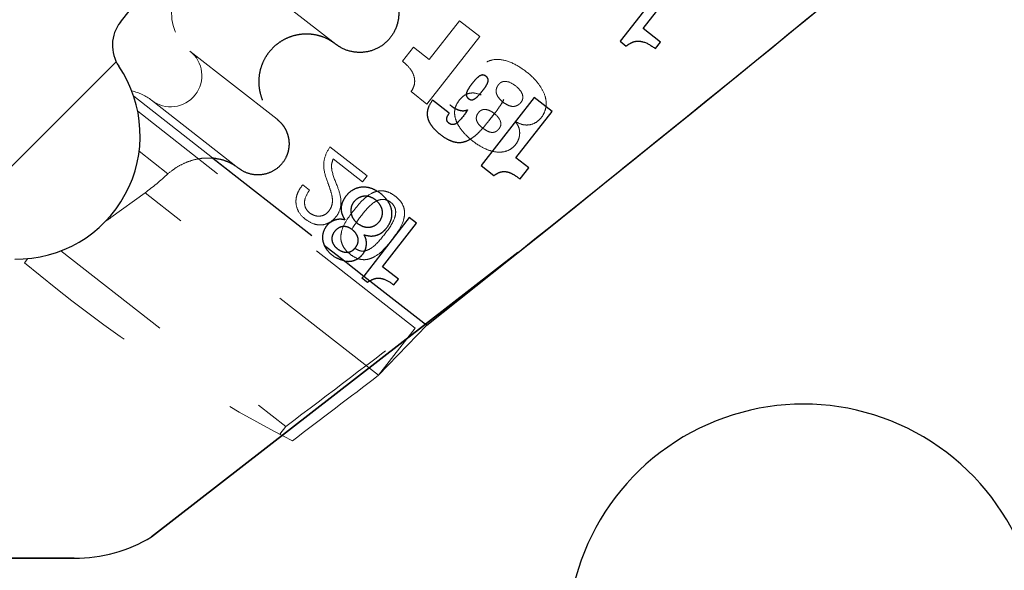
# Model space of a CAD drawing. Header units: inches. Extents: x 0.1 to 87.3, y 0.1 to 33.9.
# Tile 96 of 174: x 38.6 to 39.4, y 20.8 to 21.2. Entities that reach past the tile are written whole.
import ezdxf

# ---------------------------------------------------------------- set-up
doc = ezdxf.new("R2010")
doc.units = ezdxf.units.IN
doc.header["$MEASUREMENT"] = 0
doc.linetypes.add('HIDDEN', pattern=[0.075, 0.05, -0.025])
doc.layers.add('DIMENSIONS', color=171, linetype='Continuous')
doc.styles.add('SLDTEXTSTYLE0', font='TXT', dxfattribs={"width": 0.75})
doc.dimstyles.new('SLDDIMSTYLE6', dxfattribs={"dimtxt": 0.125, "dimasz": 0.13, "dimexe": 0, "dimexo": 0.0625, "dimgap": 0.03125, "dimtad": 0, "dimtih": 1, "dimtoh": 1, "dimdec": 4, "dimrnd": 1e-09, "dimzin": 12, "dimdsep": 46, "dimtxsty": 'SLDTEXTSTYLE0', "dimsah": 1, "dimcen": 0.09, "dimadec": 0, "dimazin": 3, "dimtfac": 1, "dimtdec": 4, "dimtofl": 0, "dimtmove": 0, "dimatfit": 3, "dimfxl": 1, "dimfrac": 2, "dimtolj": 1, "dimtzin": 12, "dimarcsym": 0})
doc.dimstyles.new('SLDDIMSTYLE7', dxfattribs={"dimtxt": 0.125, "dimasz": 0.13, "dimexe": 0, "dimexo": 0.0625, "dimgap": 0.03125, "dimtad": 0, "dimtih": 1, "dimtoh": 1, "dimdec": 1, "dimrnd": 1e-09, "dimzin": 12, "dimdsep": 46, "dimtxsty": 'SLDTEXTSTYLE0', "dimsah": 1, "dimcen": 0.09, "dimadec": 0, "dimazin": 3, "dimtfac": 1, "dimtdec": 1, "dimtofl": 0, "dimtmove": 0, "dimatfit": 3, "dimfxl": 1, "dimfrac": 2, "dimtolj": 1, "dimtzin": 12, "dimarcsym": 0})

# ---------------------------------------------------------------- blocks, each defined once
blk = doc.blocks.new('SW_HATCH_4')
at = {"color": 0, "linetype": 'Continuous', "lineweight": 18}
blk.add_line((-0.1616, -2.4597), (-1.49777, -3.79587), dxfattribs=at)
blk = doc.blocks.new('_D_10')
at = {"layer": 'DIMENSIONS'}
for p, q in [((2.81968, 20.80419), (2.81968, 14.54272)), ((48.38457, 20.38835), (48.38457, 14.54272)), ((2.81968, 14.66772), (27.42078, 14.66772)), ((48.38457, 14.66772), (27.79088, 14.66772))]:
    blk.add_line(p, q, dxfattribs=at)
for centre, start, end in [((27.64264, 14.65503), 153.43495, 206.56505), ((27.56902, 14.65503), 333.43495, 26.56505)]:
    blk.add_arc(centre, 0.22186, start, end, dxfattribs=at)
for points in [[(2.81968, 14.66772), (2.94968, 14.64772), (2.94968, 14.68772)], [(48.38457, 14.66772), (48.25457, 14.68772), (48.25457, 14.64772)]]:
    blk.add_solid(points, dxfattribs=at)
at = {"layer": 'DIMENSIONS', "insert": (27.4442, 14.71694), "char_height": 0.125, "attachment_point": 1, "style": 'SLDTEXTSTYLE0'}
blk.add_mtext('45.6', dxfattribs=at)
blk = doc.blocks.new('_D_14')
at = {"layer": 'DIMENSIONS'}
for p, q in [((38.90931, 22.18649), (36.8011, 20.25987)), ((39.1276, 21.94762), (37.01939, 20.02101)), ((36.72652, 20.52677), (36.47652, 20.52677)), ((36.89337, 20.3442), (36.72652, 20.52677)), ((37.11166, 20.10533), (36.89337, 20.3442))]:
    blk.add_line(p, q, dxfattribs=at)
for centre, start, end in [((36.23592, 20.51407), 153.43495, 206.56505), ((36.25467, 20.51407), 333.43495, 26.56505)]:
    blk.add_arc(centre, 0.22186, start, end, dxfattribs=at)
for points in [[(36.89337, 20.3442), (36.9663, 20.23474), (36.99583, 20.26173)], [(37.11166, 20.10533), (37.03872, 20.21479), (37.0092, 20.18781)]]:
    blk.add_solid(points, dxfattribs=at)
at = {"layer": 'DIMENSIONS', "insert": (36.03748, 20.57599), "char_height": 0.125, "attachment_point": 1, "style": 'SLDTEXTSTYLE0'}
blk.add_mtext('.3236', dxfattribs=at)

msp = doc.modelspace()

# ---------------------------------------------------------------- linework, layer by layer
at = {"color": 7, "linetype": 'Continuous', "lineweight": 25}
for p, q in [((38.66479, 21.21642), (39.08042, 21.74841)), ((38.9819, 21.03268), (38.68966, 20.80598)), ((38.68966, 20.80598), (38.9819, 21.03268)), ((38.628, 20.78906), (38.53856, 20.78923)), ((38.53856, 20.78923), (38.628, 20.78906))]:
    msp.add_line(p, q, dxfattribs=at)
at = {"color": 7, "linetype": 'HIDDEN', "lineweight": 18}
for p, q in [((38.76702, 21.25308), (38.83654, 21.19877)), ((38.93525, 21.21744), (38.91103, 21.18645)), ((38.95133, 21.20488), (38.93525, 21.21744)), ((38.9093, 21.15108), (38.95133, 21.20488)), ((38.89844, 21.19629), (38.88974, 21.18516)), ((38.91103, 21.18645), (38.89844, 21.19629)), ((38.72024, 21.1932), (38.78976, 21.13889)), ((38.67541, 21.15724), (38.90907, 20.97469)), ((38.89663, 21.16097), (38.9093, 21.15108)), ((38.95248, 21.15853), (38.95237, 21.15838)), ((38.6897, 21.15411), (38.75922, 21.0998)), ((38.89996, 20.97236), (38.6786, 21.14531)), ((38.97999, 21.1368), (38.9801, 21.13695)), ((38.9801, 21.13695), (38.97999, 21.1368)), ((38.86155, 21.09389), (38.83191, 21.11705)), ((38.67973, 21.11343), (38.70273, 21.09546)), ((38.8345, 21.1073), (38.85781, 21.08909)), ((38.85781, 21.08909), (38.86155, 21.09389)), ((38.81572, 21.08247), (38.81027, 21.08672)), ((38.68445, 21.08033), (38.65729, 21.06056)), ((38.87066, 20.93485), (38.68445, 21.08033)), ((38.65634, 21.06131), (38.65341, 21.05809)), ((38.65634, 21.06131), (38.65729, 21.06056)), ((38.61739, 21.03405), (38.79664, 20.894)), ((38.85175, 21.03617), (38.85522, 21.03428)), ((38.58844, 21.02451), (38.5911, 21.02791)), ((38.87066, 20.93485), (38.90907, 20.97469)), ((38.87066, 20.93485), (38.89996, 20.97236)), ((38.79187, 20.88789), (38.79108, 20.88831)), ((38.79187, 20.88789), (38.79664, 20.894))]:
    msp.add_line(p, q, dxfattribs=at)
at = {"color": 7, "linetype": 'HIDDEN', "lineweight": 25}
for p, q in [((39.10528, 21.25472), (39.06336, 21.20107)), ((39.08167, 21.21125), (39.11171, 21.24969)), ((39.0956, 21.20037), (39.08167, 21.21125)), ((39.06336, 21.20107), (39.06828, 21.19722)), ((39.09158, 21.19523), (39.0956, 21.20037)), ((38.9948, 21.15634), (38.9524, 21.10207)), ((39.00906, 21.1452), (38.9948, 21.15634)), ((38.92709, 21.1437), (38.91375, 21.15413)), ((38.94157, 21.14646), (38.94172, 21.14633)), ((38.98019, 21.10825), (39.00906, 21.1452)), ((38.99046, 21.10023), (38.98019, 21.10825)), ((38.73855, 21.10791), (38.82734, 21.03854)), ((38.9524, 21.10207), (38.96266, 21.09404)), ((38.98351, 21.09134), (38.99046, 21.10023)), ((38.8952, 21.0605), (38.85882, 21.01394)), ((38.87393, 21.02134), (38.90099, 21.05597)), ((38.90099, 21.05597), (38.8952, 21.0605)), ((38.82734, 21.03854), (38.84343, 21.02597)), ((38.84343, 21.02597), (38.85882, 21.01394)), ((38.85743, 21.01217), (38.85882, 21.01394)), ((38.85882, 21.01394), (38.86369, 21.01014)), ((38.88647, 21.01154), (38.87393, 21.02134)), ((38.86186, 21.00871), (38.85743, 21.01217)), ((38.86369, 21.01014), (38.86186, 21.00871)), ((38.86369, 21.01014), (38.90907, 20.97469)), ((38.88286, 21.00691), (38.88647, 21.01154))]:
    msp.add_line(p, q, dxfattribs=at)
at = {"color": 7, "linetype": 'Continuous'}
msp.add_arc((20.35492, 42.56389), 27.55906, 308.622484, 312.564485, dxfattribs=at)
at = {"color": 7, "linetype": 'Continuous', "lineweight": 25}
for centre, radius, start, end in [((20.35492, 42.56389), 27.55906, 308.622484, 312.564485), ((21.77992, 42.56389), 27.55906, 308.622484, 312.564485), ((21.77992, 42.56389), 27.55906, 308.622484, 310.929207), ((38.68843, 21.19795), 0.03, 141.99999, 214.11214), ((38.5821, 21.12593), 0.09843, 269.08395, 34.11214), ((39.20957, 20.72335), 0.1885, 344.83679, 195.16321), ((38.62822, 20.90906), 0.12, 269.89128, 300.79434), ((38.62822, 20.90906), 0.12, 269.89128, 300.79434)]:
    msp.add_arc(centre, radius, start, end, dxfattribs=at)
at = {"color": 7, "linetype": 'HIDDEN', "lineweight": 25}
msp.add_arc((21.77992, 42.56389), 27.55906, 308.428925, 312.509461, dxfattribs=at)
at = {"color": 7, "linetype": 'HIDDEN', "lineweight": 18}
for centre, radius, start, end in [((38.74363, 21.22314), 0.03799, 52, 232), ((38.70497, 21.17366), 0.0248, 232, 52), ((38.66548, 21.12277), 0.03961, 52.30546, 77.7653), ((39.32064, 21.89503), 1.13751, 229.93249, 242.87209), ((24.36976, 40.02327), 23.95963, 307.022805, 307.332906), ((24.34186, 39.98391), 23.95731, 307.126585, 307.332915)]:
    msp.add_arc(centre, radius, start, end, dxfattribs=at)
for centre, major_axis, ratio, start_param, end_param in [((38.64392, 21.18185), (0.08968, 0.11479), 0.700208, 4.324926, 4.491872), ((38.61942, 21.09015), (0.04932, -0.01369), 0.722249, 5.652226, 5.762713)]:
    msp.add_ellipse(centre, major_axis=major_axis, ratio=ratio, start_param=start_param, end_param=end_param, dxfattribs=at)
at = {"color": 7, "linetype": 'HIDDEN', "lineweight": 25}
for points, knots in [([(38.87483, 21.24779), (38.87616, 21.24664), (38.87879, 21.24437), (38.88194, 21.2402), (38.88439, 21.23563), (38.88603, 21.23071), (38.88685, 21.22559), (38.8868, 21.2204), (38.88589, 21.21529), (38.88357, 21.20874), (38.87861, 21.20138), (38.87008, 21.19504), (38.85991, 21.19186), (38.8493, 21.19225), (38.84142, 21.19524), (38.83757, 21.19803), (38.83654, 21.19877)], [0, 0, 0, 0, 0.053752, 0.106778, 0.159804, 0.212829, 0.265855, 0.318881, 0.371907, 0.424933, 0.53214, 0.639347, 0.746554, 0.853761, 0.960968, 1, 1, 1, 1]), ([(38.83654, 21.19877), (38.83479, 21.2), (38.83132, 21.20245), (38.82545, 21.20495), (38.81931, 21.2065), (38.81299, 21.207), (38.80667, 21.20645), (38.80054, 21.20486), (38.79475, 21.20227), (38.78947, 21.19877), (38.78484, 21.19443), (38.78099, 21.1894), (38.77803, 21.18379), (38.77604, 21.17777), (38.77507, 21.17151), (38.77516, 21.16517), (38.77629, 21.15893), (38.77843, 21.15297), (38.78147, 21.14758), (38.78522, 21.14278), (38.78823, 21.1402), (38.78976, 21.13889)], [0, 0, 0, 0, 0.0536486, 0.1065727, 0.1594968, 0.2124209, 0.265345, 0.318269, 0.3711931, 0.4241172, 0.4770413, 0.5299654, 0.5828894, 0.6358135, 0.6887376, 0.7416617, 0.7945858, 0.8475099, 0.9004339, 0.9496058, 1, 1, 1, 1]), ([(39.06828, 21.19722), (39.06968, 21.1983), (39.07229, 21.20033), (39.07705, 21.20143), (39.08395, 21.2006), (39.08838, 21.19748), (39.09158, 21.19523)], [0, 0, 0, 0, 0.204386, 0.381452, 0.554265, 1, 1, 1, 1]), ([(38.91375, 21.15413), (38.91248, 21.15227), (38.90997, 21.14859), (38.90912, 21.14276), (38.91032, 21.13808), (38.91236, 21.13431), (38.91564, 21.13041), (38.92017, 21.12647), (38.92533, 21.12293), (38.93082, 21.12068), (38.93605, 21.12019), (38.94159, 21.12153), (38.94735, 21.12518), (38.95335, 21.13109), (38.95808, 21.1369), (38.96135, 21.14112), (38.9628, 21.14297), (38.96343, 21.14378), (38.96371, 21.14414), (38.96384, 21.1443), (38.96389, 21.14437), (38.96391, 21.1444), (38.96392, 21.14441), (38.96393, 21.14442), (38.96393, 21.14442), (38.96598, 21.14705), (38.96942, 21.15194), (38.97283, 21.15934), (38.97399, 21.16714), (38.97078, 21.17559), (38.96405, 21.18178), (38.95715, 21.18639), (38.95043, 21.18848), (38.94356, 21.18786), (38.9343, 21.18289), (38.92737, 21.17464), (38.92292, 21.16585), (38.92207, 21.16025), (38.9234, 21.15537), (38.92628, 21.1516), (38.92937, 21.14894), (38.9325, 21.14705), (38.9355, 21.14596), (38.93874, 21.14551), (38.94066, 21.14615), (38.94157, 21.14646)], [0, 0, 0, 0, 0.0312, 0.061764, 0.07861, 0.097995, 0.121211, 0.14945, 0.181763, 0.208322, 0.231484, 0.253954, 0.286703, 0.325474, 0.371303, 0.391368, 0.400197, 0.404082, 0.405791, 0.406543, 0.406874, 0.407019, 0.407083, 0.407111, 0.407124, 0.407134, 0.453705, 0.49036, 0.520268, 0.561577, 0.61038, 0.646053, 0.677067, 0.706791, 0.739812, 0.821451, 0.852438, 0.876924, 0.898694, 0.921212, 0.942217, 0.955503, 0.972009, 0.986817, 1, 1, 1, 1]), ([(38.94242, 21.15542), (38.94209, 21.15571), (38.94146, 21.15624), (38.94079, 21.15727), (38.94053, 21.15846), (38.94079, 21.16047), (38.94245, 21.16357), (38.94533, 21.16746), (38.94844, 21.1712), (38.95114, 21.17349), (38.95304, 21.1742), (38.95424, 21.17424), (38.95535, 21.17388), (38.95636, 21.17321), (38.95727, 21.17238), (38.95794, 21.17136), (38.9582, 21.17018), (38.95793, 21.16817), (38.95627, 21.16507), (38.95338, 21.16117), (38.95027, 21.15744), (38.94759, 21.15515), (38.94568, 21.15444), (38.94449, 21.1544), (38.94338, 21.15475), (38.94275, 21.15519), (38.94242, 21.15542)], [0, 0, 0, 0, 0.023646, 0.044449, 0.064864, 0.087977, 0.152154, 0.251152, 0.350325, 0.414972, 0.438339, 0.458665, 0.478592, 0.500249, 0.523844, 0.544595, 0.564968, 0.588061, 0.652277, 0.751397, 0.850446, 0.915021, 0.938352, 0.958622, 0.978463, 1, 1, 1, 1]), ([(38.92505, 21.13888), (38.92507, 21.13928), (38.92514, 21.14015), (38.92582, 21.14182), (38.92658, 21.14295), (38.92709, 21.1437)], [0, 0, 0, 0, 0.227976, 0.489691, 1, 1, 1, 1]), ([(38.94172, 21.14633), (38.93939, 21.14285), (38.93671, 21.13884), (38.93261, 21.13539), (38.93107, 21.13473), (38.92959, 21.13456), (38.92819, 21.13483), (38.92743, 21.13533), (38.92704, 21.13559)], [0, 0, 0, 0, 0.619235, 0.712664, 0.792873, 0.864598, 0.932368, 1, 1, 1, 1]), ([(38.78976, 21.13889), (38.79081, 21.13798), (38.79291, 21.13617), (38.79542, 21.13284), (38.79738, 21.1292), (38.79869, 21.12527), (38.79934, 21.12119), (38.7993, 21.11705), (38.79858, 21.11297), (38.79672, 21.10775), (38.79277, 21.10189), (38.78596, 21.09683), (38.77786, 21.09429), (38.76939, 21.0946), (38.76311, 21.09699), (38.76004, 21.09921), (38.75922, 21.0998)], [0, 0, 0, 0, 0.053752, 0.106778, 0.159804, 0.212829, 0.265855, 0.318881, 0.371907, 0.424933, 0.53214, 0.639347, 0.746554, 0.853761, 0.960968, 1, 1, 1, 1]), ([(38.92704, 21.13559), (38.92672, 21.13586), (38.92611, 21.13637), (38.92527, 21.13744), (38.92513, 21.13835), (38.92505, 21.13888)], [0, 0, 0, 0, 0.322936, 0.601553, 1, 1, 1, 1]), ([(38.75922, 21.0998), (38.75739, 21.10107), (38.75376, 21.10359), (38.74682, 21.10659), (38.7416, 21.10742), (38.73855, 21.10791)], [0, 0, 0, 0, 0.296835, 0.589662, 1, 1, 1, 1]), ([(38.96266, 21.09404), (38.96387, 21.09487), (38.9661, 21.09638), (38.96994, 21.09746), (38.9741, 21.09704), (38.97871, 21.09488), (38.98178, 21.09262), (38.98351, 21.09134)], [0, 0, 0, 0, 0.188804, 0.348393, 0.504903, 0.721138, 1, 1, 1, 1]), ([(38.87712, 21.05222), (38.87833, 21.05402), (38.88061, 21.0574), (38.88173, 21.06331), (38.8808, 21.06894), (38.87707, 21.07593), (38.87087, 21.08143), (38.86349, 21.08448), (38.85783, 21.0851), (38.85227, 21.0839), (38.84742, 21.08088), (38.84403, 21.077), (38.84165, 21.07282), (38.84056, 21.06836), (38.8412, 21.06328), (38.84293, 21.06035), (38.84384, 21.0588)], [0, 0, 0, 0, 0.077986, 0.146503, 0.212441, 0.281117, 0.430881, 0.501527, 0.568437, 0.634458, 0.703987, 0.77195, 0.819441, 0.877565, 0.935488, 1, 1, 1, 1]), ([(38.85373, 21.05602), (38.85252, 21.05718), (38.85016, 21.05943), (38.84848, 21.06405), (38.84857, 21.06885), (38.85074, 21.07321), (38.85438, 21.0764), (38.85899, 21.07788), (38.8639, 21.07735), (38.8684, 21.07484), (38.87197, 21.07113), (38.87399, 21.06652), (38.8738, 21.06155), (38.87147, 21.05713), (38.8677, 21.05382), (38.86295, 21.05256), (38.85799, 21.05325), (38.85518, 21.05507), (38.85373, 21.05602)], [0, 0, 0, 0, 0.064118, 0.124833, 0.184106, 0.245318, 0.307773, 0.366902, 0.427387, 0.49373, 0.562424, 0.623828, 0.683298, 0.748472, 0.812182, 0.871875, 0.933329, 1, 1, 1, 1]), ([(38.84384, 21.0588), (38.84249, 21.05902), (38.83981, 21.05945), (38.83579, 21.05867), (38.83213, 21.05691), (38.82875, 21.05368), (38.82623, 21.04893), (38.82561, 21.04329), (38.82682, 21.03997), (38.82734, 21.03854)], [0, 0, 0, 0, 0.125455, 0.249218, 0.372216, 0.496194, 0.675609, 0.859913, 1, 1, 1, 1]), ([(38.85218, 21.03646), (38.85154, 21.03575), (38.85032, 21.0344), (38.8479, 21.03318), (38.84493, 21.03269), (38.84138, 21.03339), (38.83783, 21.03549), (38.83494, 21.03839), (38.83349, 21.04163), (38.83336, 21.04457), (38.83406, 21.04712), (38.83577, 21.04987), (38.83848, 21.0524), (38.84233, 21.05365), (38.84628, 21.05312), (38.84984, 21.05106), (38.85276, 21.04812), (38.85437, 21.04479), (38.85457, 21.04169), (38.85387, 21.03893), (38.85277, 21.03732), (38.85218, 21.03646)], [0, 0, 0, 0, 0.0445228, 0.0847977, 0.1237323, 0.183891, 0.2493603, 0.3145107, 0.3726842, 0.4104473, 0.4501455, 0.4945935, 0.5607385, 0.6193505, 0.6777707, 0.7413634, 0.808489, 0.8694818, 0.9093288, 0.9516592, 1, 1, 1, 1]), ([(38.84343, 21.02597), (38.84452, 21.02582), (38.847, 21.02549), (38.85097, 21.02611), (38.85499, 21.02808), (38.8582, 21.03117), (38.86034, 21.03494), (38.86118, 21.03894), (38.86095, 21.04306), (38.85981, 21.04553), (38.85924, 21.04677)], [0, 0, 0, 0, 0.1001921, 0.2289764, 0.3609384, 0.5051764, 0.6298496, 0.7529114, 0.8758537, 1, 1, 1, 1]), ([(38.85924, 21.04677), (38.86112, 21.04631), (38.86475, 21.04543), (38.86992, 21.04651), (38.87412, 21.04886), (38.8761, 21.05108), (38.87712, 21.05222)], [0, 0, 0, 0, 0.28705, 0.556047, 0.770726, 1, 1, 1, 1]), ([(38.84343, 21.02597), (38.84116, 21.02669), (38.83601, 21.02832), (38.8305, 21.03312), (38.82817, 21.03712), (38.82734, 21.03854)], [0, 0, 0, 0, 0.339209, 0.766763, 1, 1, 1, 1]), ([(38.86369, 21.01014), (38.86547, 21.01103), (38.86891, 21.01277), (38.87613, 21.01166), (38.88025, 21.00876), (38.88286, 21.00691)], [0, 0, 0, 0, 0.280154, 0.543491, 1, 1, 1, 1])]:
    msp.add_open_spline(points, degree=3, knots=knots, dxfattribs=at)
at = {"color": 7, "linetype": 'HIDDEN', "lineweight": 18}
for points, knots in [([(38.9801, 21.13695), (38.98181, 21.13608), (38.98516, 21.13437), (38.99086, 21.13415), (38.99629, 21.136), (39.00071, 21.14008), (39.00369, 21.14535), (39.00471, 21.15124), (39.00366, 21.15799), (39.00003, 21.16522), (38.99335, 21.17314), (38.98427, 21.18033), (38.97343, 21.18601), (38.96324, 21.18722), (38.95592, 21.18442), (38.95161, 21.1807), (38.94865, 21.1766), (38.94689, 21.17199), (38.9471, 21.16687), (38.94941, 21.16215), (38.95151, 21.15967), (38.95248, 21.15853)], [0, 0, 0, 0, 0.0435661, 0.0851595, 0.1268544, 0.171862, 0.2198282, 0.2632613, 0.3063298, 0.3742313, 0.4458137, 0.5424151, 0.6379927, 0.7241841, 0.7669433, 0.8141442, 0.852624, 0.8818509, 0.925723, 0.9655863, 1, 1, 1, 1]), ([(38.88974, 21.18516), (38.89183, 21.1834), (38.89584, 21.18001), (38.89908, 21.17408), (38.89969, 21.16892), (38.89892, 21.16475), (38.89743, 21.16228), (38.89663, 21.16097)], [0, 0, 0, 0, 0.2896123, 0.5579225, 0.6944847, 0.837711, 1, 1, 1, 1]), ([(38.98001, 21.16555), (38.98198, 21.16377), (38.98486, 21.16117), (38.98599, 21.15669), (38.98545, 21.15421), (38.98425, 21.15224), (38.98244, 21.15045), (38.98001, 21.14926), (38.97702, 21.14901), (38.97354, 21.1501), (38.97002, 21.15242), (38.9669, 21.15527), (38.96491, 21.15835), (38.96429, 21.16137), (38.9648, 21.16411), (38.96613, 21.16636), (38.96776, 21.16803), (38.97, 21.16917), (38.97461, 21.16921), (38.97781, 21.16704), (38.98001, 21.16555)], [0, 0, 0, 0, 0.1230751, 0.1802758, 0.20935, 0.2416582, 0.2887142, 0.3290932, 0.3676445, 0.4290832, 0.4983441, 0.5668972, 0.6296626, 0.6692613, 0.7106856, 0.7593707, 0.79166, 0.8205858, 0.8770758, 1, 1, 1, 1]), ([(38.98001, 21.16555), (38.97781, 21.16704), (38.97461, 21.16921), (38.97, 21.16917), (38.96776, 21.16803), (38.96613, 21.16636), (38.9648, 21.16411), (38.96429, 21.16137), (38.96491, 21.15835), (38.9669, 21.15527), (38.97002, 21.15242), (38.97354, 21.1501), (38.97702, 21.14901), (38.98001, 21.14926), (38.98244, 21.15045), (38.98425, 21.15224), (38.98545, 21.15421), (38.98599, 21.15669), (38.98486, 21.16117), (38.98198, 21.16377), (38.98001, 21.16555)], [0, 0, 0, 0, 0.122924, 0.179414, 0.20834, 0.240629, 0.289314, 0.330739, 0.370337, 0.433103, 0.501656, 0.570917, 0.632355, 0.670907, 0.711286, 0.758342, 0.79065, 0.819724, 0.876925, 1, 1, 1, 1]), ([(38.95237, 21.15838), (38.9505, 21.15904), (38.94699, 21.16028), (38.94181, 21.15953), (38.93776, 21.15721), (38.93586, 21.15504), (38.93486, 21.15389)], [0, 0, 0, 0, 0.299829, 0.561036, 0.769221, 1, 1, 1, 1]), ([(38.93486, 21.15389), (38.93379, 21.15227), (38.93178, 21.14919), (38.93106, 21.14374), (38.93206, 21.13861), (38.93515, 21.13215), (38.94146, 21.12474), (38.95002, 21.11811), (38.95863, 21.1139), (38.96592, 21.11238), (38.97232, 21.11307), (38.97739, 21.11568), (38.98065, 21.11929), (38.98253, 21.123), (38.98334, 21.12661), (38.9832, 21.13023), (38.98215, 21.13378), (38.98072, 21.13578), (38.97999, 21.1368)], [0, 0, 0, 0, 0.060174, 0.113922, 0.167089, 0.222305, 0.336447, 0.468268, 0.559226, 0.634393, 0.698538, 0.756922, 0.808866, 0.848265, 0.886117, 0.923323, 0.960884, 1, 1, 1, 1]), ([(38.97999, 21.1368), (38.98072, 21.13578), (38.98215, 21.13378), (38.9832, 21.13023), (38.98334, 21.12661), (38.98253, 21.123), (38.98065, 21.11929), (38.97739, 21.11568), (38.97232, 21.11307), (38.96592, 21.11238), (38.95863, 21.1139), (38.95002, 21.11811), (38.94146, 21.12474), (38.93515, 21.13215), (38.93206, 21.13861), (38.93106, 21.14374), (38.93178, 21.14919), (38.93379, 21.15227), (38.93486, 21.15389)], [0, 0, 0, 0, 0.039116, 0.076677, 0.113883, 0.151735, 0.191134, 0.243078, 0.301462, 0.365607, 0.440774, 0.531732, 0.663553, 0.777695, 0.832911, 0.886078, 0.939826, 1, 1, 1, 1]), ([(38.96682, 21.1314), (38.96633, 21.13085), (38.96544, 21.12982), (38.96377, 21.12881), (38.96205, 21.12838), (38.9597, 21.12849), (38.95681, 21.12968), (38.95371, 21.13185), (38.95089, 21.13433), (38.94917, 21.13685), (38.9486, 21.13906), (38.94865, 21.14078), (38.94925, 21.14256), (38.9503, 21.14421), (38.95162, 21.14558), (38.95361, 21.14669), (38.95651, 21.14689), (38.95981, 21.14571), (38.96384, 21.14305), (38.96701, 21.13989), (38.96819, 21.13646), (38.9683, 21.13475), (38.96788, 21.13297), (38.96719, 21.13195), (38.96682, 21.1314)], [0, 0, 0, 0, 0.038043, 0.070299, 0.099712, 0.128782, 0.190766, 0.258518, 0.325081, 0.38508, 0.413295, 0.441944, 0.473273, 0.50983, 0.542232, 0.571189, 0.626683, 0.686501, 0.749905, 0.877824, 0.907275, 0.936089, 0.966098, 1, 1, 1, 1]), ([(38.96682, 21.1314), (38.96719, 21.13195), (38.96788, 21.13297), (38.9683, 21.13475), (38.96819, 21.13646), (38.96701, 21.13989), (38.96384, 21.14305), (38.95981, 21.14571), (38.95651, 21.14689), (38.95361, 21.14669), (38.95162, 21.14558), (38.9503, 21.14421), (38.94925, 21.14256), (38.94865, 21.14078), (38.9486, 21.13906), (38.94917, 21.13685), (38.95089, 21.13433), (38.95371, 21.13185), (38.95681, 21.12968), (38.9597, 21.12849), (38.96205, 21.12838), (38.96377, 21.12881), (38.96544, 21.12982), (38.96633, 21.13085), (38.96682, 21.1314)], [0, 0, 0, 0, 0.033902, 0.063911, 0.092725, 0.122176, 0.250095, 0.313499, 0.373317, 0.428811, 0.457768, 0.49017, 0.526727, 0.558056, 0.586705, 0.61492, 0.674919, 0.741482, 0.809234, 0.871218, 0.900288, 0.929701, 0.961957, 1, 1, 1, 1]), ([(38.83191, 21.11705), (38.83026, 21.11417), (38.82729, 21.10896), (38.82651, 21.09871), (38.82878, 21.09236), (38.83015, 21.08852)], [0, 0, 0, 0, 0.329582, 0.59508, 1, 1, 1, 1]), ([(38.70273, 21.09546), (38.70489, 21.09718), (38.70919, 21.1006), (38.71648, 21.10437), (38.72384, 21.10686), (38.73124, 21.10818), (38.73609, 21.108), (38.73855, 21.10791)], [0, 0, 0, 0, 0.215837, 0.427917, 0.628795, 0.811799, 1, 1, 1, 1]), ([(38.83788, 21.08536), (38.83614, 21.08953), (38.83378, 21.09515), (38.83289, 21.10289), (38.83397, 21.10584), (38.8345, 21.1073)], [0, 0, 0, 0, 0.592643, 0.79844, 1, 1, 1, 1]), ([(38.81027, 21.08672), (38.80901, 21.08505), (38.80659, 21.08186), (38.80475, 21.07624), (38.80471, 21.07059), (38.80703, 21.06413), (38.81244, 21.05854), (38.81928, 21.05506), (38.82565, 21.05441), (38.83123, 21.056), (38.83589, 21.05973), (38.84026, 21.06596), (38.8414, 21.07544), (38.83906, 21.08204), (38.83788, 21.08536)], [0, 0, 0, 0, 0.074383, 0.14241, 0.207199, 0.273121, 0.382518, 0.476526, 0.541897, 0.606995, 0.678219, 0.751339, 0.874676, 1, 1, 1, 1]), ([(38.83788, 21.08536), (38.83906, 21.08204), (38.8414, 21.07544), (38.84026, 21.06596), (38.83589, 21.05973), (38.83123, 21.056), (38.82565, 21.05441), (38.81928, 21.05506), (38.81244, 21.05854), (38.80703, 21.06413), (38.80471, 21.07059), (38.80475, 21.07624), (38.80659, 21.08186), (38.80901, 21.08505), (38.81027, 21.08672)], [0, 0, 0, 0, 0.125324, 0.248661, 0.321781, 0.393005, 0.458103, 0.523474, 0.617482, 0.726879, 0.792801, 0.85759, 0.925617, 1, 1, 1, 1]), ([(38.83015, 21.08852), (38.83103, 21.08613), (38.8326, 21.08185), (38.83412, 21.07577), (38.83383, 21.07063), (38.83194, 21.06679), (38.82964, 21.06397), (38.82676, 21.06223), (38.8237, 21.06155), (38.82055, 21.06181), (38.81741, 21.06302), (38.81446, 21.06516), (38.81224, 21.06829), (38.81147, 21.07204), (38.81209, 21.07711), (38.81426, 21.08031), (38.81572, 21.08247)], [0, 0, 0, 0, 0.12438, 0.222404, 0.305054, 0.368768, 0.42889, 0.480181, 0.529813, 0.580008, 0.632174, 0.69215, 0.755733, 0.814948, 0.875016, 1, 1, 1, 1]), ([(38.88407, 21.07754), (38.88241, 21.07869), (38.87935, 21.08081), (38.87416, 21.08213), (38.86935, 21.08172), (38.86034, 21.07802), (38.85082, 21.06636), (38.84181, 21.0543), (38.84038, 21.04465), (38.84114, 21.03987), (38.84371, 21.03519), (38.84788, 21.0312), (38.85275, 21.02812), (38.85791, 21.02676), (38.86273, 21.02718), (38.87176, 21.0309), (38.88127, 21.04257), (38.89028, 21.05463), (38.8917, 21.06426), (38.89093, 21.06903), (38.8884, 21.07374), (38.8856, 21.0762), (38.88407, 21.07754)], [0, 0, 0, 0, 0.037855, 0.069403, 0.098263, 0.127116, 0.249718, 0.372817, 0.401706, 0.43058, 0.462131, 0.499986, 0.537853, 0.569409, 0.598284, 0.627171, 0.750268, 0.872867, 0.901719, 0.93058, 0.962133, 1, 1, 1, 1]), ([(38.88407, 21.07754), (38.8856, 21.0762), (38.8884, 21.07374), (38.89093, 21.06903), (38.8917, 21.06426), (38.89028, 21.05463), (38.88127, 21.04257), (38.87176, 21.0309), (38.86273, 21.02718), (38.85791, 21.02676), (38.85275, 21.02812), (38.84788, 21.0312), (38.84371, 21.03519), (38.84114, 21.03987), (38.84038, 21.04465), (38.84181, 21.0543), (38.85082, 21.06636), (38.86034, 21.07802), (38.86935, 21.08172), (38.87416, 21.08213), (38.87935, 21.08081), (38.88241, 21.07869), (38.88407, 21.07754)], [0, 0, 0, 0, 0.037867, 0.06942, 0.098281, 0.127133, 0.249732, 0.372829, 0.401716, 0.430591, 0.462147, 0.500014, 0.537869, 0.56942, 0.598294, 0.627183, 0.750282, 0.872884, 0.901737, 0.930597, 0.962145, 1, 1, 1, 1]), ([(38.85175, 21.03617), (38.85077, 21.03707), (38.84894, 21.03875), (38.84766, 21.04224), (38.8477, 21.04576), (38.84972, 21.05283), (38.85668, 21.06174), (38.86364, 21.07065), (38.87003, 21.07434), (38.87344, 21.07524), (38.8771, 21.0748), (38.88043, 21.07288), (38.88311, 21.07011), (38.88442, 21.06667), (38.88437, 21.06313), (38.88234, 21.05605), (38.87537, 21.04713), (38.86841, 21.03823), (38.86204, 21.03455), (38.85864, 21.03367), (38.85494, 21.03406), (38.85287, 21.03544), (38.85175, 21.03617)], [0, 0, 0, 0, 0.033715, 0.062994, 0.091986, 0.122695, 0.249615, 0.377226, 0.407986, 0.437001, 0.466285, 0.5, 0.533715, 0.562999, 0.592014, 0.622774, 0.750385, 0.877305, 0.908014, 0.937006, 0.966285, 1, 1, 1, 1])]:
    msp.add_open_spline(points, degree=3, knots=knots, dxfattribs=at)

# ---------------------------------------------------------------- block references
at = {"color": 5, "linetype": 'Continuous', "lineweight": 18, "true_color": 0x0000ff}
msp.add_blockref('SW_HATCH_4', (38.82279, 23.64422), dxfattribs=at)

# ---------------------------------------------------------------- dimensions: what is measured, and where the dimension line sits
at = {"layer": 'DIMENSIONS'}
for base, p1, p2, angle, dimstyle, picture, middle in [((37.11166, 20.10533), (38.94622, 22.22022), (39.16451, 21.98135), 312.42298, 'SLDDIMSTYLE6', '_D_14', (36.72652, 20.52677)), ((2.81968, 14.66772), (48.38457, 20.43835), (2.81968, 20.85419), 0, 'SLDDIMSTYLE7', '_D_10', (27.60583, 14.66772))]:
    dim = msp.add_linear_dim(base=base, p1=p1, p2=p2, angle=angle, text='(<>)', dimstyle=dimstyle, dxfattribs=at)
    dim.commit()
    dim.dimension.update_dxf_attribs({"geometry": picture, "text_midpoint": middle, "dimtype": 160})

doc.saveas('drawing.dxf')
